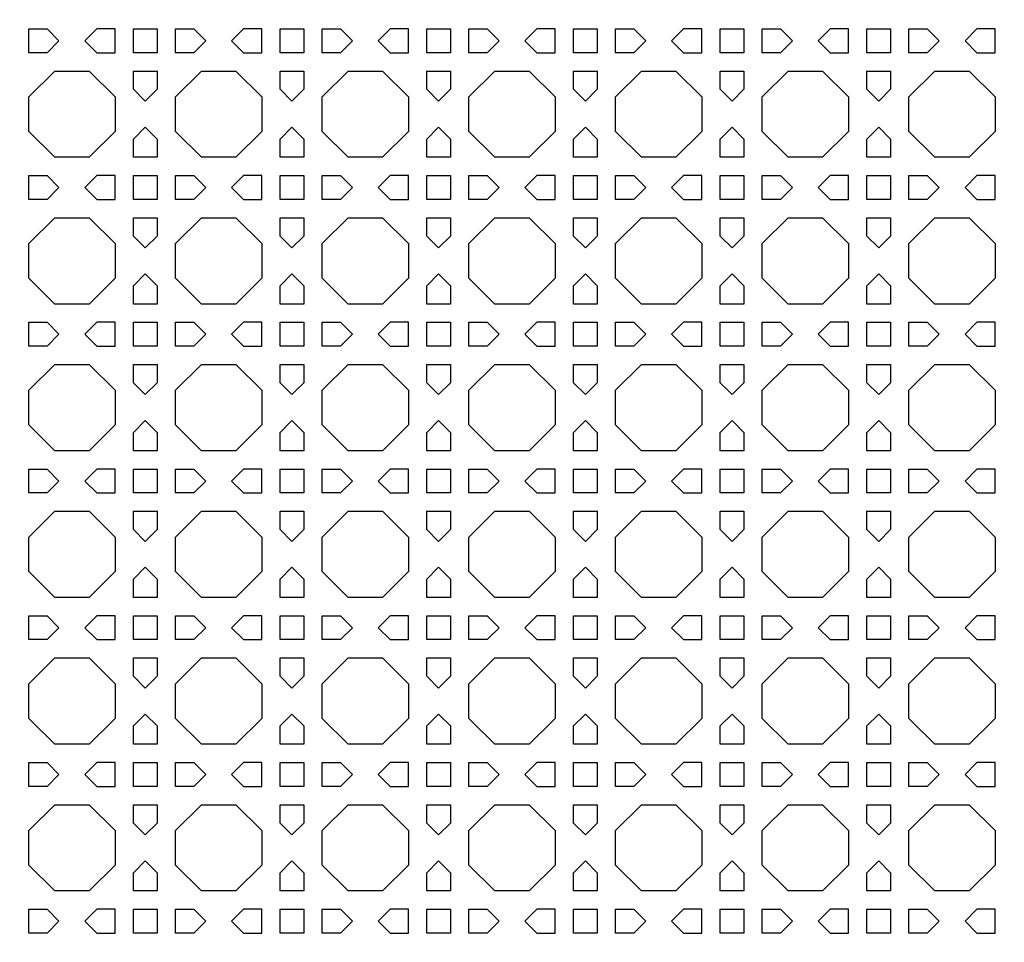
# Model space of a CAD drawing. Header units: millimetres. Extents: x 1204 to 5247, y 17 to 1217.
# Tile 27 of 53: x 4494 to 4655, y 313 to 464. Entities that reach past the tile are written whole.
import ezdxf

# ---------------------------------------------------------------- set-up
doc = ezdxf.new("R2010")
doc.units = ezdxf.units.MM
doc.header["$LTSCALE"] = 50
doc.layers.add('PATTERN', color=252, linetype='Continuous', true_color=0x696969)
doc.layers.add('PERIMETRO', color=7, linetype='Continuous', true_color=0x000000)

msp = doc.modelspace()

# ---------------------------------------------------------------- linework, layer by layer
at = {"layer": 'PATTERN'}
for points in [[(4495.45, 458.81), (4495.45, 462.72), (4498.44, 462.72), (4500.39, 460.77), (4498.44, 458.81)], [(4509.58, 462.72), (4506.59, 462.72), (4504.64, 460.77), (4506.59, 458.81), (4509.58, 458.81)], [(4516.49, 462.72), (4516.49, 458.81), (4512.58, 458.81), (4512.58, 462.72)], [(4522.48, 458.81), (4519.49, 458.81), (4519.49, 462.72), (4522.48, 462.72), (4524.44, 460.77)], [(4530.63, 462.72), (4528.68, 460.77), (4530.63, 458.81), (4533.62, 458.81), (4533.62, 462.72)], [(4540.53, 462.72), (4540.53, 458.81), (4536.62, 458.81), (4536.62, 462.72)], [(4546.52, 458.81), (4543.53, 458.81), (4543.53, 462.72), (4546.52, 462.72), (4548.48, 460.77)], [(4554.67, 462.72), (4552.72, 460.77), (4554.67, 458.81), (4557.67, 458.81), (4557.67, 462.72)], [(4564.57, 462.72), (4564.57, 458.81), (4560.67, 458.81), (4560.67, 462.72)], [(4570.57, 458.81), (4567.57, 458.81), (4567.57, 462.72), (4570.57, 462.72), (4572.52, 460.77)], [(4578.71, 462.72), (4576.76, 460.77), (4578.71, 458.81), (4581.71, 458.81), (4581.71, 462.72)], [(4588.61, 458.81), (4584.71, 458.81), (4584.71, 462.72), (4588.61, 462.72)], [(4594.61, 458.81), (4591.61, 458.81), (4591.61, 462.72), (4594.61, 462.72), (4596.56, 460.77)], [(4602.76, 458.81), (4605.75, 458.81), (4605.75, 462.72), (4602.76, 462.72), (4600.8, 460.77)], [(4612.66, 458.81), (4608.75, 458.81), (4608.75, 462.72), (4612.66, 462.72)], [(4618.65, 458.81), (4615.66, 458.81), (4615.66, 462.72), (4618.65, 462.72), (4620.6, 460.77)], [(4626.8, 458.81), (4629.79, 458.81), (4629.79, 462.72), (4626.8, 462.72), (4624.84, 460.77)], [(4636.7, 462.72), (4636.7, 458.81), (4632.79, 458.81), (4632.79, 462.72)], [(4639.7, 462.72), (4642.69, 462.72), (4644.64, 460.77), (4642.69, 458.81), (4639.7, 458.81)], [(4653.83, 462.72), (4650.84, 462.72), (4648.89, 460.77), (4650.84, 458.81), (4653.83, 458.81)], [(4499.68, 441.68), (4495.45, 445.92), (4495.45, 451.58), (4499.68, 455.81), (4505.35, 455.81), (4509.58, 451.58), (4509.58, 445.92), (4505.35, 441.68)], [(4512.58, 455.81), (4516.49, 455.81), (4516.49, 452.82), (4514.54, 450.87), (4512.58, 452.82)], [(4523.73, 441.68), (4519.49, 445.92), (4519.49, 451.58), (4523.73, 455.81), (4529.39, 455.81), (4533.62, 451.58), (4533.62, 445.92), (4529.39, 441.68)], [(4540.53, 455.81), (4540.53, 452.82), (4538.58, 450.87), (4536.62, 452.82), (4536.62, 455.81)], [(4547.77, 441.68), (4543.53, 445.92), (4543.53, 451.58), (4547.77, 455.81), (4553.43, 455.81), (4557.67, 451.58), (4557.67, 445.92), (4553.43, 441.68)], [(4564.57, 455.81), (4564.57, 452.82), (4562.62, 450.87), (4560.67, 452.82), (4560.67, 455.81)], [(4571.81, 441.68), (4567.57, 445.92), (4567.57, 451.58), (4571.81, 455.81), (4577.47, 455.81), (4581.71, 451.58), (4581.71, 445.92), (4577.47, 441.68)], [(4588.61, 455.81), (4588.61, 452.82), (4586.66, 450.87), (4584.71, 452.82), (4584.71, 455.81)], [(4595.85, 441.68), (4591.61, 445.92), (4591.61, 451.58), (4595.85, 455.81), (4601.51, 455.81), (4605.75, 451.58), (4605.75, 445.92), (4601.51, 441.68)], [(4608.75, 452.82), (4608.75, 455.81), (4612.66, 455.81), (4612.66, 452.82), (4610.7, 450.87)], [(4619.89, 441.68), (4615.66, 445.92), (4615.66, 451.58), (4619.89, 455.81), (4625.55, 455.81), (4629.79, 451.58), (4629.79, 445.92), (4625.55, 441.68)], [(4634.74, 450.87), (4632.79, 452.82), (4632.79, 455.81), (4636.7, 455.81), (4636.7, 452.82)], [(4643.93, 441.68), (4639.7, 445.92), (4639.7, 451.58), (4643.93, 455.81), (4649.6, 455.81), (4653.83, 451.58), (4653.83, 445.92), (4649.6, 441.68)], [(4516.49, 444.67), (4516.49, 441.68), (4512.58, 441.68), (4512.58, 444.67), (4514.54, 446.63)], [(4540.53, 444.67), (4540.53, 441.68), (4536.62, 441.68), (4536.62, 444.67), (4538.58, 446.63)], [(4564.57, 444.67), (4564.57, 441.68), (4560.67, 441.68), (4560.67, 444.67), (4562.62, 446.63)], [(4588.61, 444.67), (4588.61, 441.68), (4584.71, 441.68), (4584.71, 444.67), (4586.66, 446.63)], [(4612.66, 444.67), (4612.66, 441.68), (4608.75, 441.68), (4608.75, 444.67), (4610.7, 446.63)], [(4636.7, 444.67), (4636.7, 441.68), (4632.79, 441.68), (4632.79, 444.67), (4634.74, 446.63)], [(4495.45, 434.77), (4495.45, 438.68), (4498.44, 438.68), (4500.39, 436.73), (4498.44, 434.77)], [(4509.58, 438.68), (4506.59, 438.68), (4504.64, 436.73), (4506.59, 434.77), (4509.58, 434.77)], [(4516.49, 438.68), (4516.49, 434.77), (4512.58, 434.77), (4512.58, 438.68)], [(4522.48, 434.77), (4519.49, 434.77), (4519.49, 438.68), (4522.48, 438.68), (4524.44, 436.73)], [(4530.63, 438.68), (4528.68, 436.73), (4530.63, 434.77), (4533.62, 434.77), (4533.62, 438.68)], [(4540.53, 438.68), (4540.53, 434.77), (4536.62, 434.77), (4536.62, 438.68)], [(4546.52, 434.77), (4543.53, 434.77), (4543.53, 438.68), (4546.52, 438.68), (4548.48, 436.73)], [(4554.67, 438.68), (4552.72, 436.73), (4554.67, 434.77), (4557.67, 434.77), (4557.67, 438.68)], [(4564.57, 438.68), (4564.57, 434.77), (4560.67, 434.77), (4560.67, 438.68)], [(4570.57, 434.77), (4567.57, 434.77), (4567.57, 438.68), (4570.57, 438.68), (4572.52, 436.73)], [(4578.71, 438.68), (4576.76, 436.73), (4578.71, 434.77), (4581.71, 434.77), (4581.71, 438.68)], [(4588.61, 434.77), (4584.71, 434.77), (4584.71, 438.68), (4588.61, 438.68)], [(4594.61, 434.77), (4591.61, 434.77), (4591.61, 438.68), (4594.61, 438.68), (4596.56, 436.73)], [(4602.76, 434.77), (4605.75, 434.77), (4605.75, 438.68), (4602.76, 438.68), (4600.8, 436.73)], [(4612.66, 434.77), (4608.75, 434.77), (4608.75, 438.68), (4612.66, 438.68)], [(4618.65, 434.77), (4615.66, 434.77), (4615.66, 438.68), (4618.65, 438.68), (4620.6, 436.73)], [(4626.8, 434.77), (4629.79, 434.77), (4629.79, 438.68), (4626.8, 438.68), (4624.84, 436.73)], [(4636.7, 438.68), (4636.7, 434.77), (4632.79, 434.77), (4632.79, 438.68)], [(4639.7, 438.68), (4642.69, 438.68), (4644.64, 436.73), (4642.69, 434.77), (4639.7, 434.77)], [(4653.83, 438.68), (4650.84, 438.68), (4648.89, 436.73), (4650.84, 434.77), (4653.83, 434.77)], [(4499.68, 417.64), (4495.45, 421.87), (4495.45, 427.54), (4499.68, 431.77), (4505.35, 431.77), (4509.58, 427.54), (4509.58, 421.87), (4505.35, 417.64)], [(4512.58, 431.77), (4516.49, 431.77), (4516.49, 428.78), (4514.54, 426.83), (4512.58, 428.78)], [(4523.73, 417.64), (4519.49, 421.87), (4519.49, 427.54), (4523.73, 431.77), (4529.39, 431.77), (4533.62, 427.54), (4533.62, 421.87), (4529.39, 417.64)], [(4540.53, 431.77), (4540.53, 428.78), (4538.58, 426.83), (4536.62, 428.78), (4536.62, 431.77)], [(4547.77, 417.64), (4543.53, 421.87), (4543.53, 427.54), (4547.77, 431.77), (4553.43, 431.77), (4557.67, 427.54), (4557.67, 421.87), (4553.43, 417.64)], [(4564.57, 431.77), (4564.57, 428.78), (4562.62, 426.83), (4560.67, 428.78), (4560.67, 431.77)], [(4571.81, 417.64), (4567.57, 421.87), (4567.57, 427.54), (4571.81, 431.77), (4577.47, 431.77), (4581.71, 427.54), (4581.71, 421.87), (4577.47, 417.64)], [(4588.61, 431.77), (4588.61, 428.78), (4586.66, 426.83), (4584.71, 428.78), (4584.71, 431.77)], [(4595.85, 417.64), (4591.61, 421.87), (4591.61, 427.54), (4595.85, 431.77), (4601.51, 431.77), (4605.75, 427.54), (4605.75, 421.87), (4601.51, 417.64)], [(4608.75, 428.78), (4608.75, 431.77), (4612.66, 431.77), (4612.66, 428.78), (4610.7, 426.83)], [(4619.89, 417.64), (4615.66, 421.87), (4615.66, 427.54), (4619.89, 431.77), (4625.55, 431.77), (4629.79, 427.54), (4629.79, 421.87), (4625.55, 417.64)], [(4634.74, 426.83), (4632.79, 428.78), (4632.79, 431.77), (4636.7, 431.77), (4636.7, 428.78)], [(4643.93, 417.64), (4639.7, 421.87), (4639.7, 427.54), (4643.93, 431.77), (4649.6, 431.77), (4653.83, 427.54), (4653.83, 421.87), (4649.6, 417.64)], [(4516.49, 420.63), (4516.49, 417.64), (4512.58, 417.64), (4512.58, 420.63), (4514.54, 422.58)], [(4540.53, 420.63), (4540.53, 417.64), (4536.62, 417.64), (4536.62, 420.63), (4538.58, 422.58)], [(4564.57, 420.63), (4564.57, 417.64), (4560.67, 417.64), (4560.67, 420.63), (4562.62, 422.58)], [(4588.61, 420.63), (4588.61, 417.64), (4584.71, 417.64), (4584.71, 420.63), (4586.66, 422.58)], [(4612.66, 420.63), (4612.66, 417.64), (4608.75, 417.64), (4608.75, 420.63), (4610.7, 422.58)], [(4636.7, 420.63), (4636.7, 417.64), (4632.79, 417.64), (4632.79, 420.63), (4634.74, 422.58)], [(4495.45, 410.73), (4495.45, 414.64), (4498.44, 414.64), (4500.39, 412.68), (4498.44, 410.73)], [(4509.58, 414.64), (4506.59, 414.64), (4504.64, 412.68), (4506.59, 410.73), (4509.58, 410.73)], [(4516.49, 414.64), (4516.49, 410.73), (4512.58, 410.73), (4512.58, 414.64)], [(4522.48, 410.73), (4519.49, 410.73), (4519.49, 414.64), (4522.48, 414.64), (4524.44, 412.68)], [(4530.63, 414.64), (4528.68, 412.68), (4530.63, 410.73), (4533.62, 410.73), (4533.62, 414.64)], [(4540.53, 414.64), (4540.53, 410.73), (4536.62, 410.73), (4536.62, 414.64)], [(4546.52, 410.73), (4543.53, 410.73), (4543.53, 414.64), (4546.52, 414.64), (4548.48, 412.68)], [(4554.67, 414.64), (4552.72, 412.68), (4554.67, 410.73), (4557.67, 410.73), (4557.67, 414.64)], [(4564.57, 414.64), (4564.57, 410.73), (4560.67, 410.73), (4560.67, 414.64)], [(4570.57, 410.73), (4567.57, 410.73), (4567.57, 414.64), (4570.57, 414.64), (4572.52, 412.68)], [(4578.71, 414.64), (4576.76, 412.68), (4578.71, 410.73), (4581.71, 410.73), (4581.71, 414.64)], [(4588.61, 410.73), (4584.71, 410.73), (4584.71, 414.64), (4588.61, 414.64)], [(4594.61, 410.73), (4591.61, 410.73), (4591.61, 414.64), (4594.61, 414.64), (4596.56, 412.68)], [(4602.76, 410.73), (4605.75, 410.73), (4605.75, 414.64), (4602.76, 414.64), (4600.8, 412.68)], [(4612.66, 410.73), (4608.75, 410.73), (4608.75, 414.64), (4612.66, 414.64)], [(4618.65, 410.73), (4615.66, 410.73), (4615.66, 414.64), (4618.65, 414.64), (4620.6, 412.68)], [(4626.8, 410.73), (4629.79, 410.73), (4629.79, 414.64), (4626.8, 414.64), (4624.84, 412.68)], [(4636.7, 414.64), (4636.7, 410.73), (4632.79, 410.73), (4632.79, 414.64)], [(4639.7, 414.64), (4642.69, 414.64), (4644.64, 412.68), (4642.69, 410.73), (4639.7, 410.73)], [(4653.83, 414.64), (4650.84, 414.64), (4648.89, 412.68), (4650.84, 410.73), (4653.83, 410.73)], [(4499.68, 393.6), (4495.45, 397.83), (4495.45, 403.5), (4499.68, 407.73), (4505.35, 407.73), (4509.58, 403.5), (4509.58, 397.83), (4505.35, 393.6)], [(4512.58, 407.73), (4516.49, 407.73), (4516.49, 404.74), (4514.54, 402.79), (4512.58, 404.74)], [(4523.73, 393.6), (4519.49, 397.83), (4519.49, 403.5), (4523.73, 407.73), (4529.39, 407.73), (4533.62, 403.5), (4533.62, 397.83), (4529.39, 393.6)], [(4540.53, 407.73), (4540.53, 404.74), (4538.58, 402.79), (4536.62, 404.74), (4536.62, 407.73)], [(4547.77, 393.6), (4543.53, 397.83), (4543.53, 403.5), (4547.77, 407.73), (4553.43, 407.73), (4557.67, 403.5), (4557.67, 397.83), (4553.43, 393.6)], [(4564.57, 407.73), (4564.57, 404.74), (4562.62, 402.79), (4560.67, 404.74), (4560.67, 407.73)], [(4571.81, 393.6), (4567.57, 397.83), (4567.57, 403.5), (4571.81, 407.73), (4577.47, 407.73), (4581.71, 403.5), (4581.71, 397.83), (4577.47, 393.6)], [(4588.61, 407.73), (4588.61, 404.74), (4586.66, 402.79), (4584.71, 404.74), (4584.71, 407.73)], [(4595.85, 393.6), (4591.61, 397.83), (4591.61, 403.5), (4595.85, 407.73), (4601.51, 407.73), (4605.75, 403.5), (4605.75, 397.83), (4601.51, 393.6)], [(4608.75, 404.74), (4608.75, 407.73), (4612.66, 407.73), (4612.66, 404.74), (4610.7, 402.79)], [(4619.89, 393.6), (4615.66, 397.83), (4615.66, 403.5), (4619.89, 407.73), (4625.55, 407.73), (4629.79, 403.5), (4629.79, 397.83), (4625.55, 393.6)], [(4634.74, 402.79), (4632.79, 404.74), (4632.79, 407.73), (4636.7, 407.73), (4636.7, 404.74)], [(4643.93, 393.6), (4639.7, 397.83), (4639.7, 403.5), (4643.93, 407.73), (4649.6, 407.73), (4653.83, 403.5), (4653.83, 397.83), (4649.6, 393.6)], [(4516.49, 396.59), (4516.49, 393.6), (4512.58, 393.6), (4512.58, 396.59), (4514.54, 398.54)], [(4540.53, 396.59), (4540.53, 393.6), (4536.62, 393.6), (4536.62, 396.59), (4538.58, 398.54)], [(4564.57, 396.59), (4564.57, 393.6), (4560.67, 393.6), (4560.67, 396.59), (4562.62, 398.54)], [(4588.61, 396.59), (4588.61, 393.6), (4584.71, 393.6), (4584.71, 396.59), (4586.66, 398.54)], [(4612.66, 396.59), (4612.66, 393.6), (4608.75, 393.6), (4608.75, 396.59), (4610.7, 398.54)], [(4636.7, 396.59), (4636.7, 393.6), (4632.79, 393.6), (4632.79, 396.59), (4634.74, 398.54)], [(4495.45, 386.69), (4495.45, 390.6), (4498.44, 390.6), (4500.39, 388.64), (4498.44, 386.69)], [(4509.58, 390.6), (4506.59, 390.6), (4504.64, 388.64), (4506.59, 386.69), (4509.58, 386.69)], [(4516.49, 390.6), (4516.49, 386.69), (4512.58, 386.69), (4512.58, 390.6)], [(4522.48, 386.69), (4519.49, 386.69), (4519.49, 390.6), (4522.48, 390.6), (4524.44, 388.64)], [(4530.63, 390.6), (4528.68, 388.64), (4530.63, 386.69), (4533.62, 386.69), (4533.62, 390.6)], [(4540.53, 390.6), (4540.53, 386.69), (4536.62, 386.69), (4536.62, 390.6)], [(4546.52, 386.69), (4543.53, 386.69), (4543.53, 390.6), (4546.52, 390.6), (4548.48, 388.64)], [(4554.67, 390.6), (4552.72, 388.64), (4554.67, 386.69), (4557.67, 386.69), (4557.67, 390.6)], [(4564.57, 390.6), (4564.57, 386.69), (4560.67, 386.69), (4560.67, 390.6)], [(4570.57, 386.69), (4567.57, 386.69), (4567.57, 390.6), (4570.57, 390.6), (4572.52, 388.64)], [(4578.71, 390.6), (4576.76, 388.64), (4578.71, 386.69), (4581.71, 386.69), (4581.71, 390.6)], [(4588.61, 386.69), (4584.71, 386.69), (4584.71, 390.6), (4588.61, 390.6)], [(4594.61, 386.69), (4591.61, 386.69), (4591.61, 390.6), (4594.61, 390.6), (4596.56, 388.64)], [(4602.76, 386.69), (4605.75, 386.69), (4605.75, 390.6), (4602.76, 390.6), (4600.8, 388.64)], [(4612.66, 386.69), (4608.75, 386.69), (4608.75, 390.6), (4612.66, 390.6)], [(4618.65, 386.69), (4615.66, 386.69), (4615.66, 390.6), (4618.65, 390.6), (4620.6, 388.64)], [(4626.8, 386.69), (4629.79, 386.69), (4629.79, 390.6), (4626.8, 390.6), (4624.84, 388.64)], [(4636.7, 390.6), (4636.7, 386.69), (4632.79, 386.69), (4632.79, 390.6)], [(4639.7, 390.6), (4642.69, 390.6), (4644.64, 388.64), (4642.69, 386.69), (4639.7, 386.69)], [(4653.83, 390.6), (4650.84, 390.6), (4648.89, 388.64), (4650.84, 386.69), (4653.83, 386.69)], [(4499.68, 369.55), (4495.45, 373.79), (4495.45, 379.45), (4499.68, 383.69), (4505.35, 383.69), (4509.58, 379.45), (4509.58, 373.79), (4505.35, 369.55)], [(4512.58, 383.69), (4516.49, 383.69), (4516.49, 380.7), (4514.54, 378.74), (4512.58, 380.7)], [(4523.73, 369.55), (4519.49, 373.79), (4519.49, 379.45), (4523.73, 383.69), (4529.39, 383.69), (4533.62, 379.45), (4533.62, 373.79), (4529.39, 369.55)], [(4540.53, 383.69), (4540.53, 380.7), (4538.58, 378.74), (4536.62, 380.7), (4536.62, 383.69)], [(4547.77, 369.55), (4543.53, 373.79), (4543.53, 379.45), (4547.77, 383.69), (4553.43, 383.69), (4557.67, 379.45), (4557.67, 373.79), (4553.43, 369.55)], [(4564.57, 383.69), (4564.57, 380.7), (4562.62, 378.74), (4560.67, 380.7), (4560.67, 383.69)], [(4571.81, 369.55), (4567.57, 373.79), (4567.57, 379.45), (4571.81, 383.69), (4577.47, 383.69), (4581.71, 379.45), (4581.71, 373.79), (4577.47, 369.55)], [(4588.61, 383.69), (4588.61, 380.7), (4586.66, 378.74), (4584.71, 380.7), (4584.71, 383.69)], [(4595.85, 369.55), (4591.61, 373.79), (4591.61, 379.45), (4595.85, 383.69), (4601.51, 383.69), (4605.75, 379.45), (4605.75, 373.79), (4601.51, 369.55)], [(4608.75, 380.7), (4608.75, 383.69), (4612.66, 383.69), (4612.66, 380.7), (4610.7, 378.74)], [(4619.89, 369.55), (4615.66, 373.79), (4615.66, 379.45), (4619.89, 383.69), (4625.55, 383.69), (4629.79, 379.45), (4629.79, 373.79), (4625.55, 369.55)], [(4634.74, 378.74), (4632.79, 380.7), (4632.79, 383.69), (4636.7, 383.69), (4636.7, 380.7)], [(4643.93, 369.55), (4639.7, 373.79), (4639.7, 379.45), (4643.93, 383.69), (4649.6, 383.69), (4653.83, 379.45), (4653.83, 373.79), (4649.6, 369.55)], [(4516.49, 372.55), (4516.49, 369.55), (4512.58, 369.55), (4512.58, 372.55), (4514.54, 374.5)], [(4540.53, 372.55), (4540.53, 369.55), (4536.62, 369.55), (4536.62, 372.55), (4538.58, 374.5)], [(4564.57, 372.55), (4564.57, 369.55), (4560.67, 369.55), (4560.67, 372.55), (4562.62, 374.5)], [(4588.61, 372.55), (4588.61, 369.55), (4584.71, 369.55), (4584.71, 372.55), (4586.66, 374.5)], [(4612.66, 372.55), (4612.66, 369.55), (4608.75, 369.55), (4608.75, 372.55), (4610.7, 374.5)], [(4636.7, 372.55), (4636.7, 369.55), (4632.79, 369.55), (4632.79, 372.55), (4634.74, 374.5)], [(4495.45, 362.65), (4495.45, 366.55), (4498.44, 366.55), (4500.39, 364.6), (4498.44, 362.65)], [(4509.58, 366.55), (4506.59, 366.55), (4504.64, 364.6), (4506.59, 362.65), (4509.58, 362.65)], [(4516.49, 366.55), (4516.49, 362.65), (4512.58, 362.65), (4512.58, 366.55)], [(4522.48, 362.65), (4519.49, 362.65), (4519.49, 366.55), (4522.48, 366.55), (4524.44, 364.6)], [(4530.63, 366.55), (4528.68, 364.6), (4530.63, 362.65), (4533.62, 362.65), (4533.62, 366.55)], [(4540.53, 366.55), (4540.53, 362.65), (4536.62, 362.65), (4536.62, 366.55)], [(4546.52, 362.65), (4543.53, 362.65), (4543.53, 366.55), (4546.52, 366.55), (4548.48, 364.6)], [(4554.67, 366.55), (4552.72, 364.6), (4554.67, 362.65), (4557.67, 362.65), (4557.67, 366.55)], [(4564.57, 366.55), (4564.57, 362.65), (4560.67, 362.65), (4560.67, 366.55)], [(4570.57, 362.65), (4567.57, 362.65), (4567.57, 366.55), (4570.57, 366.55), (4572.52, 364.6)], [(4578.71, 366.55), (4576.76, 364.6), (4578.71, 362.65), (4581.71, 362.65), (4581.71, 366.55)], [(4588.61, 362.65), (4584.71, 362.65), (4584.71, 366.55), (4588.61, 366.55)], [(4594.61, 362.65), (4591.61, 362.65), (4591.61, 366.55), (4594.61, 366.55), (4596.56, 364.6)], [(4602.76, 362.65), (4605.75, 362.65), (4605.75, 366.55), (4602.76, 366.55), (4600.8, 364.6)], [(4612.66, 362.65), (4608.75, 362.65), (4608.75, 366.55), (4612.66, 366.55)], [(4618.65, 362.65), (4615.66, 362.65), (4615.66, 366.55), (4618.65, 366.55), (4620.6, 364.6)], [(4626.8, 362.65), (4629.79, 362.65), (4629.79, 366.55), (4626.8, 366.55), (4624.84, 364.6)], [(4636.7, 366.55), (4636.7, 362.65), (4632.79, 362.65), (4632.79, 366.55)], [(4639.7, 366.55), (4642.69, 366.55), (4644.64, 364.6), (4642.69, 362.65), (4639.7, 362.65)], [(4653.83, 366.55), (4650.84, 366.55), (4648.89, 364.6), (4650.84, 362.65), (4653.83, 362.65)], [(4499.68, 345.51), (4495.45, 349.75), (4495.45, 355.41), (4499.68, 359.65), (4505.35, 359.65), (4509.58, 355.41), (4509.58, 349.75), (4505.35, 345.51)], [(4512.58, 359.65), (4516.49, 359.65), (4516.49, 356.65), (4514.54, 354.7), (4512.58, 356.65)], [(4523.73, 345.51), (4519.49, 349.75), (4519.49, 355.41), (4523.73, 359.65), (4529.39, 359.65), (4533.62, 355.41), (4533.62, 349.75), (4529.39, 345.51)], [(4540.53, 359.65), (4540.53, 356.65), (4538.58, 354.7), (4536.62, 356.65), (4536.62, 359.65)], [(4547.77, 345.51), (4543.53, 349.75), (4543.53, 355.41), (4547.77, 359.65), (4553.43, 359.65), (4557.67, 355.41), (4557.67, 349.75), (4553.43, 345.51)], [(4564.57, 359.65), (4564.57, 356.65), (4562.62, 354.7), (4560.67, 356.65), (4560.67, 359.65)], [(4571.81, 345.51), (4567.57, 349.75), (4567.57, 355.41), (4571.81, 359.65), (4577.47, 359.65), (4581.71, 355.41), (4581.71, 349.75), (4577.47, 345.51)], [(4588.61, 359.65), (4588.61, 356.65), (4586.66, 354.7), (4584.71, 356.65), (4584.71, 359.65)], [(4595.85, 345.51), (4591.61, 349.75), (4591.61, 355.41), (4595.85, 359.65), (4601.51, 359.65), (4605.75, 355.41), (4605.75, 349.75), (4601.51, 345.51)], [(4608.75, 356.65), (4608.75, 359.65), (4612.66, 359.65), (4612.66, 356.65), (4610.7, 354.7)], [(4619.89, 345.51), (4615.66, 349.75), (4615.66, 355.41), (4619.89, 359.65), (4625.55, 359.65), (4629.79, 355.41), (4629.79, 349.75), (4625.55, 345.51)], [(4632.79, 359.65), (4636.7, 359.65), (4636.7, 356.65), (4634.74, 354.7), (4632.79, 356.65)], [(4643.93, 345.51), (4639.7, 349.75), (4639.7, 355.41), (4643.93, 359.65), (4649.6, 359.65), (4653.83, 355.41), (4653.83, 349.75), (4649.6, 345.51)], [(4516.49, 348.51), (4516.49, 345.51), (4512.58, 345.51), (4512.58, 348.51), (4514.54, 350.46)], [(4540.53, 348.51), (4540.53, 345.51), (4536.62, 345.51), (4536.62, 348.51), (4538.58, 350.46)], [(4564.57, 348.51), (4564.57, 345.51), (4560.67, 345.51), (4560.67, 348.51), (4562.62, 350.46)], [(4588.61, 348.51), (4588.61, 345.51), (4584.71, 345.51), (4584.71, 348.51), (4586.66, 350.46)], [(4612.66, 348.51), (4612.66, 345.51), (4608.75, 345.51), (4608.75, 348.51), (4610.7, 350.46)], [(4636.7, 348.51), (4636.7, 345.51), (4632.79, 345.51), (4632.79, 348.51), (4634.74, 350.46)], [(4495.45, 338.61), (4495.45, 342.51), (4498.44, 342.51), (4500.39, 340.56), (4498.44, 338.61)], [(4509.58, 342.51), (4506.59, 342.51), (4504.64, 340.56), (4506.59, 338.61), (4509.58, 338.61)], [(4516.49, 342.51), (4516.49, 338.61), (4512.58, 338.61), (4512.58, 342.51)], [(4522.48, 338.61), (4519.49, 338.61), (4519.49, 342.51), (4522.48, 342.51), (4524.44, 340.56)], [(4530.63, 342.51), (4528.68, 340.56), (4530.63, 338.61), (4533.62, 338.61), (4533.62, 342.51)], [(4540.53, 342.51), (4540.53, 338.61), (4536.62, 338.61), (4536.62, 342.51)], [(4546.52, 338.61), (4543.53, 338.61), (4543.53, 342.51), (4546.52, 342.51), (4548.48, 340.56)], [(4554.67, 342.51), (4552.72, 340.56), (4554.67, 338.61), (4557.67, 338.61), (4557.67, 342.51)], [(4564.57, 342.51), (4564.57, 338.61), (4560.67, 338.61), (4560.67, 342.51)], [(4570.57, 338.61), (4567.57, 338.61), (4567.57, 342.51), (4570.57, 342.51), (4572.52, 340.56)], [(4578.71, 342.51), (4576.76, 340.56), (4578.71, 338.61), (4581.71, 338.61), (4581.71, 342.51)], [(4588.61, 338.61), (4584.71, 338.61), (4584.71, 342.51), (4588.61, 342.51)], [(4594.61, 338.61), (4591.61, 338.61), (4591.61, 342.51), (4594.61, 342.51), (4596.56, 340.56)], [(4602.76, 338.61), (4605.75, 338.61), (4605.75, 342.51), (4602.76, 342.51), (4600.8, 340.56)], [(4612.66, 338.61), (4608.75, 338.61), (4608.75, 342.51), (4612.66, 342.51)], [(4618.65, 338.61), (4615.66, 338.61), (4615.66, 342.51), (4618.65, 342.51), (4620.6, 340.56)], [(4626.8, 338.61), (4629.79, 338.61), (4629.79, 342.51), (4626.8, 342.51), (4624.84, 340.56)], [(4636.7, 342.51), (4636.7, 338.61), (4632.79, 338.61), (4632.79, 342.51)], [(4639.7, 342.51), (4642.69, 342.51), (4644.64, 340.56), (4642.69, 338.61), (4639.7, 338.61)], [(4653.83, 342.51), (4650.84, 342.51), (4648.89, 340.56), (4650.84, 338.61), (4653.83, 338.61)], [(4499.68, 321.47), (4495.45, 325.71), (4495.45, 331.37), (4499.68, 335.61), (4505.35, 335.61), (4509.58, 331.37), (4509.58, 325.71), (4505.35, 321.47)], [(4512.58, 335.61), (4516.49, 335.61), (4516.49, 332.61), (4514.54, 330.66), (4512.58, 332.61)], [(4523.73, 321.47), (4519.49, 325.71), (4519.49, 331.37), (4523.73, 335.61), (4529.39, 335.61), (4533.62, 331.37), (4533.62, 325.71), (4529.39, 321.47)], [(4540.53, 335.61), (4540.53, 332.61), (4538.58, 330.66), (4536.62, 332.61), (4536.62, 335.61)], [(4547.77, 321.47), (4543.53, 325.71), (4543.53, 331.37), (4547.77, 335.61), (4553.43, 335.61), (4557.67, 331.37), (4557.67, 325.71), (4553.43, 321.47)], [(4564.57, 335.61), (4564.57, 332.61), (4562.62, 330.66), (4560.67, 332.61), (4560.67, 335.61)], [(4571.81, 321.47), (4567.57, 325.71), (4567.57, 331.37), (4571.81, 335.61), (4577.47, 335.61), (4581.71, 331.37), (4581.71, 325.71), (4577.47, 321.47)], [(4588.61, 335.61), (4588.61, 332.61), (4586.66, 330.66), (4584.71, 332.61), (4584.71, 335.61)], [(4595.85, 321.47), (4591.61, 325.71), (4591.61, 331.37), (4595.85, 335.61), (4601.51, 335.61), (4605.75, 331.37), (4605.75, 325.71), (4601.51, 321.47)], [(4608.75, 332.61), (4608.75, 335.61), (4612.66, 335.61), (4612.66, 332.61), (4610.7, 330.66)], [(4619.89, 321.47), (4615.66, 325.71), (4615.66, 331.37), (4619.89, 335.61), (4625.55, 335.61), (4629.79, 331.37), (4629.79, 325.71), (4625.55, 321.47)], [(4632.79, 335.61), (4636.7, 335.61), (4636.7, 332.61), (4634.74, 330.66), (4632.79, 332.61)], [(4643.93, 321.47), (4639.7, 325.71), (4639.7, 331.37), (4643.93, 335.61), (4649.6, 335.61), (4653.83, 331.37), (4653.83, 325.71), (4649.6, 321.47)], [(4516.49, 324.46), (4516.49, 321.47), (4512.58, 321.47), (4512.58, 324.46), (4514.54, 326.42)], [(4540.53, 324.46), (4540.53, 321.47), (4536.62, 321.47), (4536.62, 324.46), (4538.58, 326.42)], [(4564.57, 324.46), (4564.57, 321.47), (4560.67, 321.47), (4560.67, 324.46), (4562.62, 326.42)], [(4588.61, 324.46), (4588.61, 321.47), (4584.71, 321.47), (4584.71, 324.46), (4586.66, 326.42)], [(4612.66, 324.46), (4612.66, 321.47), (4608.75, 321.47), (4608.75, 324.46), (4610.7, 326.42)], [(4636.7, 324.46), (4636.7, 321.47), (4632.79, 321.47), (4632.79, 324.46), (4634.74, 326.42)], [(4495.45, 314.57), (4495.45, 318.47), (4498.44, 318.47), (4500.39, 316.52), (4498.44, 314.57)], [(4509.58, 318.47), (4506.59, 318.47), (4504.64, 316.52), (4506.59, 314.57), (4509.58, 314.57)], [(4516.49, 318.47), (4516.49, 314.57), (4512.58, 314.57), (4512.58, 318.47)], [(4522.48, 314.57), (4519.49, 314.57), (4519.49, 318.47), (4522.48, 318.47), (4524.44, 316.52)], [(4530.63, 318.47), (4528.68, 316.52), (4530.63, 314.57), (4533.62, 314.57), (4533.62, 318.47)], [(4540.53, 318.47), (4540.53, 314.57), (4536.62, 314.57), (4536.62, 318.47)], [(4546.52, 314.57), (4543.53, 314.57), (4543.53, 318.47), (4546.52, 318.47), (4548.48, 316.52)], [(4554.67, 318.47), (4552.72, 316.52), (4554.67, 314.57), (4557.67, 314.57), (4557.67, 318.47)], [(4564.57, 318.47), (4564.57, 314.57), (4560.67, 314.57), (4560.67, 318.47)], [(4570.57, 314.57), (4567.57, 314.57), (4567.57, 318.47), (4570.57, 318.47), (4572.52, 316.52)], [(4578.71, 318.47), (4576.76, 316.52), (4578.71, 314.57), (4581.71, 314.57), (4581.71, 318.47)], [(4588.61, 314.57), (4584.71, 314.57), (4584.71, 318.47), (4588.61, 318.47)], [(4594.61, 314.57), (4591.61, 314.57), (4591.61, 318.47), (4594.61, 318.47), (4596.56, 316.52)], [(4602.76, 314.57), (4605.75, 314.57), (4605.75, 318.47), (4602.76, 318.47), (4600.8, 316.52)], [(4612.66, 314.57), (4608.75, 314.57), (4608.75, 318.47), (4612.66, 318.47)], [(4618.65, 314.57), (4615.66, 314.57), (4615.66, 318.47), (4618.65, 318.47), (4620.6, 316.52)], [(4626.8, 314.57), (4629.79, 314.57), (4629.79, 318.47), (4626.8, 318.47), (4624.84, 316.52)], [(4636.7, 318.47), (4636.7, 314.57), (4632.79, 314.57), (4632.79, 318.47)], [(4639.7, 318.47), (4642.69, 318.47), (4644.64, 316.52), (4642.69, 314.57), (4639.7, 314.57)], [(4653.83, 318.47), (4650.84, 318.47), (4648.89, 316.52), (4650.84, 314.57), (4653.83, 314.57)]]:
    msp.add_lwpolyline(points, close=True, dxfattribs=at)
at = {"layer": 'PERIMETRO'}
msp.add_circle((4646.76, 617.04), 600, dxfattribs=at)

doc.saveas('drawing.dxf')
